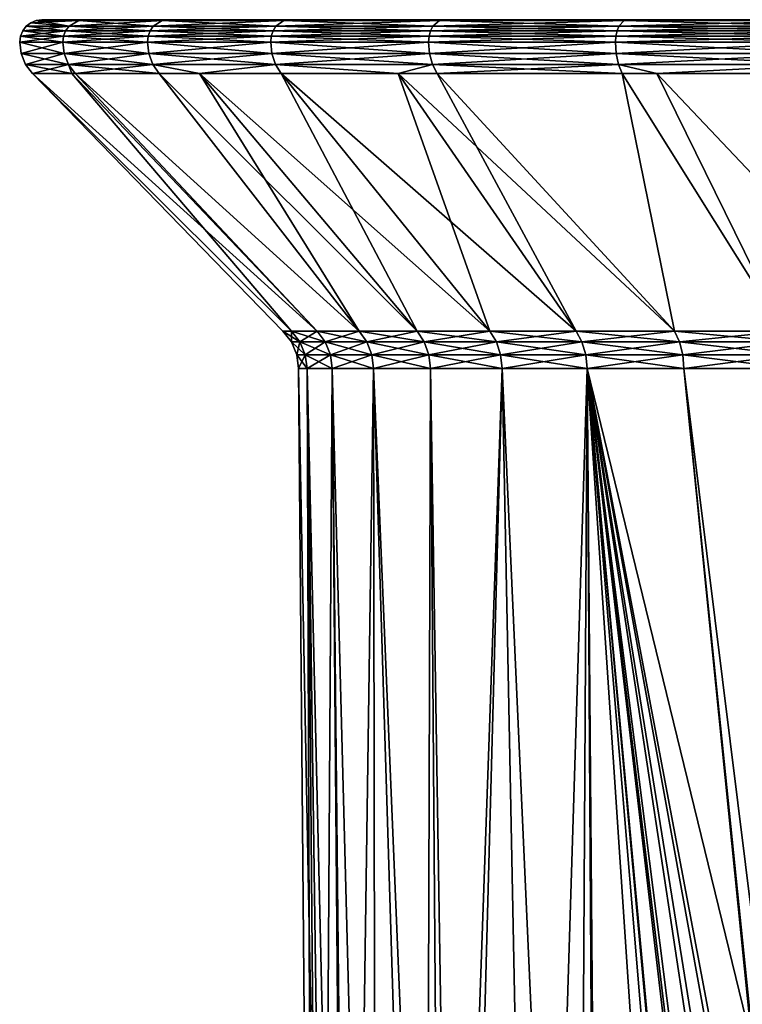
# Model space of a CAD drawing. Extents: x -0.024 to 0.115, y -0.127 to 0.121.
# Tile 253 of 256: x 0.058 to 0.074, y 0.099 to 0.121. Entities that reach past the tile are written whole.
import ezdxf

# ---------------------------------------------------------------- set-up
doc = ezdxf.new("R2010")
doc.units = 0
doc.layers.add('mesh', color=7, linetype='CONTINUOUS')

msp = doc.modelspace()

# ---------------------------------------------------------------- meshes
at = {"layer": 'mesh'}
mesh = msp.add_polyface(dxfattribs=at)
corners = [(0.058334, 0.1208, 0.030843), (0.05835, 0.120929, 0.030842), (0.059295, 0.1208, 0.035985), (0.05835, 0.120929, 0.025614), (0.058334, 0.1208, 0.025613), (0.059311, 0.120929, 0.020476), (0.059295, 0.1208, 0.020471), (0.0584, 0.12105, 0.030837), (0.059311, 0.120929, 0.03598), (0.0584, 0.12105, 0.025619), (0.059359, 0.12105, 0.02049), (0.058479, 0.121153, 0.03083), (0.059359, 0.12105, 0.035966), (0.058479, 0.121153, 0.025626), (0.058582, 0.121233, 0.025636), (0.058582, 0.121233, 0.03082), (0.058703, 0.121283, 0.025647), (0.058703, 0.121283, 0.030809), (0.059651, 0.121283, 0.020573), (0.058831, 0.1213, 0.025659), (0.058831, 0.1213, 0.030797), (0.059776, 0.1213, 0.020608), (0.058466, 0.120302, 0.030831), (0.058367, 0.120542, 0.025616), (0.058367, 0.120542, 0.03084), (0.058466, 0.120302, 0.025625), (0.059327, 0.120542, 0.02048), (0.059327, 0.120542, 0.035975), (0.059435, 0.121153, 0.020511), (0.059435, 0.121153, 0.035945)]
mesh.append_faces([[corners[k] for k in face] for face in [(0, 1, 2, 2), (0, 3, 1, 1), (4, 3, 0, 0), (4, 5, 3, 3), (6, 5, 4, 4), (1, 7, 8, 8), (1, 9, 7, 7), (3, 9, 1, 1), (3, 10, 9, 9), (5, 10, 3, 3), (7, 11, 12, 12), (7, 13, 11, 11), (9, 13, 7, 7), (11, 14, 15, 15), (13, 14, 11, 11), (15, 16, 17, 17), (14, 16, 15, 15), (14, 18, 16, 16), (17, 19, 20, 20), (16, 19, 17, 17), (16, 21, 19, 19), (22, 23, 24, 24), (25, 26, 23, 23), (27, 0, 2, 2), (24, 0, 27, 27), (24, 4, 0, 0), (23, 4, 24, 24), (23, 6, 4, 4), (26, 6, 23, 23), (9, 28, 13, 13), (10, 28, 9, 9), (11, 15, 29, 29), (13, 28, 14, 14), (15, 17, 29, 29), (28, 18, 14, 14)]])
mesh = msp.add_polyface(dxfattribs=at)
corners = [(0.061184, 0.1208, 0.040862), (0.059311, 0.120929, 0.03598), (0.061199, 0.120929, 0.040854), (0.059295, 0.1208, 0.035985), (0.05835, 0.120929, 0.030842), (0.059295, 0.1208, 0.020471), (0.061199, 0.120929, 0.015601), (0.059311, 0.120929, 0.020476), (0.061184, 0.1208, 0.015594), (0.063951, 0.120929, 0.011157), (0.059359, 0.12105, 0.035966), (0.061244, 0.12105, 0.040832), (0.0584, 0.12105, 0.030837), (0.061244, 0.12105, 0.015624), (0.059359, 0.12105, 0.02049), (0.061516, 0.121283, 0.040697), (0.059776, 0.1213, 0.035848), (0.061632, 0.1213, 0.040639), (0.059651, 0.121283, 0.035883), (0.058831, 0.1213, 0.030797), (0.058703, 0.121283, 0.030809), (0.059651, 0.121283, 0.020573), (0.059776, 0.1213, 0.020608), (0.058703, 0.121283, 0.025647), (0.061632, 0.1213, 0.015817), (0.061516, 0.121283, 0.015759), (0.061303, 0.120302, 0.040803), (0.059327, 0.120542, 0.035975), (0.061214, 0.120542, 0.040847), (0.059422, 0.120302, 0.035948), (0.058367, 0.120542, 0.03084), (0.059422, 0.120302, 0.020508), (0.061214, 0.120542, 0.015609), (0.059327, 0.120542, 0.02048), (0.063938, 0.1208, 0.011147), (0.059435, 0.121153, 0.035945), (0.061315, 0.121153, 0.040797), (0.058479, 0.121153, 0.03083), (0.061315, 0.121153, 0.015659), (0.059435, 0.121153, 0.020511)]
mesh.append_faces([[corners[k] for k in face] for face in [(0, 1, 2, 2), (3, 1, 0, 0), (3, 4, 1, 1), (5, 6, 7, 7), (8, 6, 5, 5), (8, 9, 6, 6), (2, 10, 11, 11), (1, 10, 2, 2), (1, 12, 10, 10), (7, 13, 14, 14), (6, 13, 7, 7), (15, 16, 17, 17), (18, 16, 15, 15), (18, 19, 16, 16), (20, 19, 18, 18), (21, 22, 23, 23), (21, 24, 22, 22), (25, 24, 21, 21), (26, 27, 28, 28), (29, 30, 27, 27), (31, 32, 33, 33), (28, 3, 0, 0), (27, 3, 28, 28), (33, 8, 5, 5), (32, 8, 33, 33), (32, 34, 8, 8), (11, 35, 36, 36), (10, 35, 11, 11), (10, 37, 35, 35), (14, 38, 39, 39), (13, 38, 14, 14), (36, 18, 15, 15), (35, 18, 36, 36), (35, 20, 18, 18), (39, 25, 21, 21), (38, 25, 39, 39)]])
mesh = msp.add_polyface(dxfattribs=at)
corners = [(0.067461, 0.1208, 0.049174), (0.067473, 0.120929, 0.049162), (0.071635, 0.1208, 0.052327), (0.063951, 0.120929, 0.045299), (0.067461, 0.1208, 0.007281), (0.071644, 0.120929, 0.004144), (0.067473, 0.120929, 0.007294), (0.071635, 0.1208, 0.004129), (0.067507, 0.12105, 0.049125), (0.071644, 0.120929, 0.052312), (0.063991, 0.12105, 0.045269), (0.071671, 0.12105, 0.004186), (0.067507, 0.12105, 0.007331), (0.067551, 0.120302, 0.049076), (0.063965, 0.120542, 0.045289), (0.067484, 0.120542, 0.049149), (0.067551, 0.120302, 0.00738), (0.067484, 0.120542, 0.007306), (0.064044, 0.120302, 0.011227), (0.071653, 0.120542, 0.004158), (0.071705, 0.120302, 0.004242), (0.071653, 0.120542, 0.052298), (0.063938, 0.1208, 0.045309), (0.086557, 0.1213, 0.028228), (0.064337, 0.1213, 0.045008), (0.061632, 0.1213, 0.040639), (0.058831, 0.1213, 0.030797), (0.058831, 0.1213, 0.025659), (0.059776, 0.1213, 0.035848), (0.061632, 0.1213, 0.015817), (0.064337, 0.1213, 0.011448), (0.059776, 0.1213, 0.020608), (0.06756, 0.121153, 0.049066), (0.071671, 0.12105, 0.05227), (0.064054, 0.121153, 0.045221), (0.06756, 0.121153, 0.00739), (0.063991, 0.12105, 0.011187), (0.071713, 0.121153, 0.004254), (0.067711, 0.121283, 0.048901), (0.071713, 0.121153, 0.052202), (0.064233, 0.121283, 0.045086), (0.067711, 0.121283, 0.007555), (0.064054, 0.121153, 0.011235), (0.071831, 0.121283, 0.004444), (0.071899, 0.1213, 0.004554)]
mesh.append_faces([[corners[k] for k in face] for face in [(0, 1, 2, 2), (0, 3, 1, 1), (4, 5, 6, 6), (7, 5, 4, 4), (1, 8, 9, 9), (1, 10, 8, 8), (3, 10, 1, 1), (6, 11, 12, 12), (5, 11, 6, 6), (13, 14, 15, 15), (16, 17, 18, 18), (16, 19, 17, 17), (20, 19, 16, 16), (15, 0, 21, 21), (15, 22, 0, 0), (17, 7, 4, 4), (19, 7, 17, 17), (23, 24, 25, 25), (23, 26, 27, 27), (23, 28, 26, 26), (23, 29, 30, 30), (23, 31, 29, 29), (8, 32, 33, 33), (8, 34, 32, 32), (10, 34, 8, 8), (12, 35, 36, 36), (12, 37, 35, 35), (11, 37, 12, 12), (32, 38, 39, 39), (32, 40, 38, 38), (34, 40, 32, 32), (35, 41, 42, 42), (35, 43, 41, 41), (37, 43, 35, 35), (40, 24, 38, 38), (43, 44, 41, 41)]])
mesh = msp.add_polyface(dxfattribs=at)
corners = [(0.071635, 0.1208, 0.052327), (0.071644, 0.120929, 0.052312), (0.076318, 0.1208, 0.054658), (0.067473, 0.120929, 0.049162), (0.071635, 0.1208, 0.004129), (0.076324, 0.120929, 0.001814), (0.071644, 0.120929, 0.004144), (0.076318, 0.1208, 0.001798), (0.071671, 0.12105, 0.05227), (0.076324, 0.120929, 0.054642), (0.067507, 0.12105, 0.049125), (0.076342, 0.12105, 0.00186), (0.071671, 0.12105, 0.004186), (0.071831, 0.121283, 0.004444), (0.076498, 0.1213, 0.002264), (0.071899, 0.1213, 0.004554), (0.076366, 0.120302, 0.001922), (0.071705, 0.120302, 0.004242), (0.072559, 0.120095, 0.003992), (0.071788, 0.120095, 0.004376), (0.067657, 0.120095, 0.007496), (0.071705, 0.120302, 0.052214), (0.072559, 0.120095, 0.052464), (0.071788, 0.120095, 0.05208), (0.076366, 0.120302, 0.054534), (0.067484, 0.120542, 0.049149), (0.071653, 0.120542, 0.052298), (0.07633, 0.120542, 0.001829), (0.071653, 0.120542, 0.004158), (0.07633, 0.120542, 0.054626), (0.067461, 0.1208, 0.049174), (0.075385, 0.114346, 0.047579), (0.072954, 0.114346, 0.045955), (0.067657, 0.120095, 0.04896), (0.072954, 0.114346, 0.010501), (0.066786, 0.120095, 0.008452), (0.070757, 0.114346, 0.012428), (0.075385, 0.114346, 0.008877), (0.061632, 0.1213, 0.040639), (0.059776, 0.1213, 0.035848), (0.086557, 0.1213, 0.028228), (0.058831, 0.1213, 0.025659), (0.059776, 0.1213, 0.020608), (0.071713, 0.121153, 0.052202), (0.076342, 0.12105, 0.054595), (0.06756, 0.121153, 0.049066), (0.07637, 0.121153, 0.001934), (0.071713, 0.121153, 0.004254), (0.067711, 0.121283, 0.048901), (0.071831, 0.121283, 0.052011), (0.076451, 0.121283, 0.002143), (0.071899, 0.1213, 0.051901), (0.064337, 0.1213, 0.045008)]
mesh.append_faces([[corners[k] for k in face] for face in [(0, 1, 2, 2), (0, 3, 1, 1), (4, 5, 6, 6), (7, 5, 4, 4), (1, 8, 9, 9), (1, 10, 8, 8), (6, 11, 12, 12), (5, 11, 6, 6), (13, 14, 15, 15), (16, 17, 18, 18), (17, 19, 18, 18), (17, 20, 19, 19), (21, 22, 23, 23), (24, 22, 21, 21), (21, 25, 26, 26), (17, 27, 28, 28), (26, 0, 29, 29), (26, 30, 0, 0), (28, 7, 4, 4), (27, 7, 28, 28), (31, 23, 22, 22), (32, 33, 23, 23), (34, 35, 36, 36), (34, 19, 20, 20), (37, 19, 34, 34), (37, 18, 19, 19), (38, 39, 40, 40), (41, 42, 40, 40), (8, 43, 44, 44), (8, 45, 43, 43), (12, 46, 47, 47), (11, 46, 12, 12), (43, 48, 49, 49), (47, 50, 13, 13), (49, 48, 51, 51), (40, 48, 52, 52)]])
mesh = msp.add_polyface(dxfattribs=at)
corners = [(0.063938, 0.1208, 0.045309), (0.063951, 0.120929, 0.045299), (0.067461, 0.1208, 0.049174), (0.061199, 0.120929, 0.040854), (0.061184, 0.1208, 0.040862), (0.063938, 0.1208, 0.011147), (0.063951, 0.120929, 0.011157), (0.061184, 0.1208, 0.015594), (0.067473, 0.120929, 0.007294), (0.067461, 0.1208, 0.007281), (0.061244, 0.12105, 0.040832), (0.063991, 0.12105, 0.045269), (0.061199, 0.120929, 0.015601), (0.063991, 0.12105, 0.011187), (0.061244, 0.12105, 0.015624), (0.067507, 0.12105, 0.007331), (0.064233, 0.121283, 0.045086), (0.061632, 0.1213, 0.040639), (0.064337, 0.1213, 0.045008), (0.061516, 0.121283, 0.040697), (0.061516, 0.121283, 0.015759), (0.064337, 0.1213, 0.011448), (0.061632, 0.1213, 0.015817), (0.064233, 0.121283, 0.01137), (0.064044, 0.120302, 0.045229), (0.061214, 0.120542, 0.040847), (0.063965, 0.120542, 0.045289), (0.061303, 0.120302, 0.015653), (0.063965, 0.120542, 0.011167), (0.061214, 0.120542, 0.015609), (0.064044, 0.120302, 0.011227), (0.067484, 0.120542, 0.007306), (0.067484, 0.120542, 0.049149), (0.061315, 0.121153, 0.040797), (0.064054, 0.121153, 0.045221), (0.064054, 0.121153, 0.011235), (0.061315, 0.121153, 0.015659), (0.06756, 0.121153, 0.00739), (0.067711, 0.121283, 0.007555)]
mesh.append_faces([[corners[k] for k in face] for face in [(0, 1, 2, 2), (0, 3, 1, 1), (4, 3, 0, 0), (5, 6, 7, 7), (5, 8, 6, 6), (9, 8, 5, 5), (1, 10, 11, 11), (3, 10, 1, 1), (12, 13, 14, 14), (6, 13, 12, 12), (6, 15, 13, 13), (8, 15, 6, 6), (16, 17, 18, 18), (19, 17, 16, 16), (20, 21, 22, 22), (23, 21, 20, 20), (24, 25, 26, 26), (27, 28, 29, 29), (30, 31, 28, 28), (26, 0, 32, 32), (26, 4, 0, 0), (25, 4, 26, 26), (28, 5, 29, 29), (28, 9, 5, 5), (31, 9, 28, 28), (11, 33, 34, 34), (10, 33, 11, 11), (14, 35, 36, 36), (13, 35, 14, 14), (13, 37, 35, 35), (34, 19, 16, 16), (33, 19, 34, 34), (36, 23, 20, 20), (35, 23, 36, 36), (35, 38, 23, 23), (23, 38, 21, 21)]])
mesh = msp.add_polyface(dxfattribs=at)
corners = [(0.076318, 0.1208, 0.054658), (0.071644, 0.120929, 0.052312), (0.076324, 0.120929, 0.054642), (0.076318, 0.1208, 0.001798), (0.081352, 0.120929, 0.000383), (0.076324, 0.120929, 0.001814), (0.081348, 0.1208, 0.000366), (0.071671, 0.12105, 0.05227), (0.076342, 0.12105, 0.054595), (0.081361, 0.12105, 0.000432), (0.076342, 0.12105, 0.00186), (0.076451, 0.121283, 0.054312), (0.071899, 0.1213, 0.051901), (0.076498, 0.1213, 0.054192), (0.071831, 0.121283, 0.052011), (0.076451, 0.121283, 0.002143), (0.076498, 0.1213, 0.002264), (0.071831, 0.121283, 0.004444), (0.08144, 0.1213, 0.000858), (0.076366, 0.120302, 0.001922), (0.076423, 0.120095, 0.002069), (0.079328, 0.120095, 0.001242), (0.072559, 0.120095, 0.003992), (0.076366, 0.120302, 0.054534), (0.076423, 0.120095, 0.054387), (0.072559, 0.120095, 0.052464), (0.079328, 0.120095, 0.055214), (0.071653, 0.120542, 0.052298), (0.07633, 0.120542, 0.054626), (0.071705, 0.120302, 0.052214), (0.07633, 0.120542, 0.001829), (0.071705, 0.120302, 0.004242), (0.081355, 0.120542, 0.0004), (0.071635, 0.1208, 0.052327), (0.078006, 0.114346, 0.048871), (0.075385, 0.114346, 0.047579), (0.078006, 0.114346, 0.007585), (0.075385, 0.114346, 0.008877), (0.080774, 0.114346, 0.006645), (0.086557, 0.1213, 0.028228), (0.071899, 0.1213, 0.004554), (0.071713, 0.121153, 0.052202), (0.07637, 0.121153, 0.054521), (0.081375, 0.121153, 0.00051), (0.07637, 0.121153, 0.001934), (0.071713, 0.121153, 0.004254), (0.081417, 0.121283, 0.000731), (0.067711, 0.121283, 0.048901), (0.067711, 0.121283, 0.007555), (0.064337, 0.1213, 0.011448)]
mesh.append_faces([[corners[k] for k in face] for face in [(0, 1, 2, 2), (3, 4, 5, 5), (6, 4, 3, 3), (2, 7, 8, 8), (5, 9, 10, 10), (11, 12, 13, 13), (14, 12, 11, 11), (15, 16, 17, 17), (15, 18, 16, 16), (19, 20, 21, 21), (22, 20, 19, 19), (23, 24, 25, 25), (26, 24, 23, 23), (23, 27, 28, 28), (29, 27, 23, 23), (19, 30, 31, 31), (19, 32, 30, 30), (28, 33, 0, 0), (30, 6, 3, 3), (34, 24, 26, 26), (35, 25, 24, 24), (36, 22, 37, 37), (36, 20, 22, 22), (38, 20, 36, 36), (38, 21, 20, 20), (39, 13, 12, 12), (39, 40, 16, 16), (8, 41, 42, 42), (10, 43, 44, 44), (42, 14, 11, 11), (41, 14, 42, 42), (44, 15, 45, 45), (44, 46, 15, 15), (12, 47, 39, 39), (39, 48, 40, 40), (49, 48, 39, 39)]])
mesh = msp.add_polyface(dxfattribs=at)
corners = [(0.064044, 0.120302, 0.011227), (0.061303, 0.120302, 0.015653), (0.062352, 0.120095, 0.014257), (0.061444, 0.120095, 0.015723), (0.059574, 0.120095, 0.020551), (0.059422, 0.120302, 0.020508), (0.059495, 0.120095, 0.020974), (0.058466, 0.120302, 0.025625), (0.058623, 0.120095, 0.025639), (0.058623, 0.120095, 0.028228), (0.058466, 0.120302, 0.030831), (0.058623, 0.120095, 0.030816), (0.059422, 0.120302, 0.035948), (0.059495, 0.120095, 0.035482), (0.059574, 0.120095, 0.035905), (0.061444, 0.120095, 0.040732), (0.061303, 0.120302, 0.040803), (0.062352, 0.120095, 0.042199), (0.064044, 0.120302, 0.045229), (0.061214, 0.120542, 0.040847), (0.059327, 0.120542, 0.035975), (0.058367, 0.120542, 0.03084), (0.058367, 0.120542, 0.025616), (0.059327, 0.120542, 0.02048), (0.061214, 0.120542, 0.015609), (0.063965, 0.120542, 0.011167), (0.065913, 0.114346, 0.036779), (0.064974, 0.114346, 0.034011), (0.064404, 0.114346, 0.031144), (0.064212, 0.114346, 0.028228), (0.064404, 0.114346, 0.025311), (0.064974, 0.114346, 0.022445), (0.065913, 0.114346, 0.019677)]
mesh.append_faces([[corners[k] for k in face] for face in [(0, 1, 2, 2), (1, 3, 2, 2), (1, 4, 3, 3), (5, 4, 1, 1), (5, 6, 4, 4), (7, 6, 5, 5), (7, 8, 6, 6), (7, 9, 8, 8), (10, 9, 7, 7), (10, 11, 9, 9), (12, 11, 10, 10), (12, 13, 11, 11), (12, 14, 13, 13), (12, 15, 14, 14), (16, 15, 12, 12), (16, 17, 15, 15), (18, 17, 16, 16), (16, 19, 18, 18), (12, 20, 16, 16), (10, 21, 12, 12), (7, 22, 10, 10), (5, 23, 7, 7), (1, 24, 5, 5), (0, 25, 1, 1), (26, 15, 17, 17), (26, 14, 15, 15), (27, 13, 14, 14), (28, 11, 13, 13), (29, 11, 28, 28), (29, 9, 11, 11), (30, 9, 29, 29), (30, 8, 9, 9), (31, 8, 30, 30), (31, 6, 8, 8), (31, 4, 6, 6), (32, 3, 4, 4)]])
mesh = msp.add_polyface(dxfattribs=at)
corners = [(0.067551, 0.120302, 0.00738), (0.067657, 0.120095, 0.007496), (0.071705, 0.120302, 0.004242), (0.066786, 0.120095, 0.008452), (0.064044, 0.120302, 0.011227), (0.064169, 0.120095, 0.011322), (0.062352, 0.120095, 0.014257), (0.064044, 0.120302, 0.045229), (0.067551, 0.120302, 0.049076), (0.066786, 0.120095, 0.048004), (0.064169, 0.120095, 0.045134), (0.062352, 0.120095, 0.042199), (0.067657, 0.120095, 0.04896), (0.071788, 0.120095, 0.05208), (0.071705, 0.120302, 0.052214), (0.067484, 0.120542, 0.049149), (0.063965, 0.120542, 0.045289), (0.0644, 0.114101, 0.028228), (0.064212, 0.114346, 0.028228), (0.064404, 0.114346, 0.031144), (0.064589, 0.114101, 0.025336), (0.064404, 0.114346, 0.025311), (0.065155, 0.114101, 0.022493), (0.064974, 0.114346, 0.022445), (0.066086, 0.114101, 0.019749), (0.065913, 0.114346, 0.019677), (0.067368, 0.114101, 0.01715), (0.067206, 0.114346, 0.017056), (0.068978, 0.114101, 0.01474), (0.06883, 0.114346, 0.014626), (0.070889, 0.114101, 0.012561), (0.070757, 0.114346, 0.012428), (0.070757, 0.114346, 0.044028), (0.06883, 0.114346, 0.04183), (0.067206, 0.114346, 0.0394), (0.065913, 0.114346, 0.036779), (0.064974, 0.114346, 0.034011), (0.059574, 0.120095, 0.035905), (0.059495, 0.120095, 0.035482), (0.059574, 0.120095, 0.020551), (0.061444, 0.120095, 0.015723), (0.072954, 0.114346, 0.010501)]
mesh.append_faces([[corners[k] for k in face] for face in [(0, 1, 2, 2), (0, 3, 1, 1), (4, 3, 0, 0), (4, 5, 3, 3), (6, 5, 4, 4), (7, 8, 9, 9), (7, 10, 11, 11), (9, 10, 7, 7), (8, 12, 9, 9), (8, 13, 12, 12), (14, 13, 8, 8), (8, 15, 14, 14), (7, 16, 8, 8), (17, 18, 19, 19), (20, 21, 18, 18), (22, 23, 21, 21), (24, 25, 23, 23), (26, 27, 25, 25), (28, 29, 27, 27), (30, 31, 29, 29), (32, 9, 12, 12), (33, 9, 32, 32), (33, 10, 9, 9), (34, 10, 33, 33), (34, 11, 10, 10), (35, 11, 34, 34), (36, 37, 35, 35), (19, 38, 36, 36), (25, 39, 23, 23), (27, 40, 25, 25), (27, 6, 40, 40), (29, 6, 27, 27), (29, 5, 6, 6), (31, 5, 29, 29), (31, 3, 5, 5), (41, 1, 3, 3)]])
mesh = msp.add_polyface(dxfattribs=at)
corners = [(0.075478, 0.114101, 0.047416), (0.078006, 0.114346, 0.048871), (0.078078, 0.114101, 0.048698), (0.075385, 0.114346, 0.047579), (0.073068, 0.114101, 0.045806), (0.072954, 0.114346, 0.045955), (0.070889, 0.114101, 0.043895), (0.070757, 0.114346, 0.044028), (0.068978, 0.114101, 0.041716), (0.073068, 0.114101, 0.01065), (0.070757, 0.114346, 0.012428), (0.070889, 0.114101, 0.012561), (0.072954, 0.114346, 0.010501), (0.075478, 0.114101, 0.00904), (0.075385, 0.114346, 0.008877), (0.078078, 0.114101, 0.007758), (0.078006, 0.114346, 0.007585), (0.075538, 0.113817, 0.047313), (0.073141, 0.113817, 0.045712), (0.070973, 0.113817, 0.043811), (0.069073, 0.113817, 0.041644), (0.073141, 0.113817, 0.010744), (0.070973, 0.113817, 0.012645), (0.075538, 0.113817, 0.009142), (0.078123, 0.113817, 0.007867), (0.075559, 0.113511, 0.047277), (0.078123, 0.113817, 0.048588), (0.073166, 0.113511, 0.045678), (0.071003, 0.113511, 0.043781), (0.069106, 0.113511, 0.041618), (0.071003, 0.113511, 0.012675), (0.069073, 0.113817, 0.014812), (0.073166, 0.113511, 0.010778), (0.075559, 0.113511, 0.009179), (0.078139, 0.113511, 0.007907), (0.076423, 0.120095, 0.054387), (0.071788, 0.120095, 0.05208), (0.067657, 0.120095, 0.04896)]
mesh.append_faces([[corners[k] for k in face] for face in [(0, 1, 2, 2), (0, 3, 1, 1), (4, 3, 0, 0), (4, 5, 3, 3), (6, 5, 4, 4), (6, 7, 5, 5), (8, 7, 6, 6), (9, 10, 11, 11), (9, 12, 10, 10), (13, 12, 9, 9), (13, 14, 12, 12), (15, 14, 13, 13), (15, 16, 14, 14), (17, 0, 2, 2), (18, 0, 17, 17), (18, 4, 0, 0), (19, 4, 18, 18), (19, 6, 4, 4), (20, 6, 19, 19), (21, 11, 22, 22), (21, 9, 11, 11), (23, 9, 21, 21), (23, 13, 9, 9), (24, 13, 23, 23), (24, 15, 13, 13), (25, 17, 26, 26), (27, 18, 17, 17), (28, 19, 18, 18), (29, 20, 19, 19), (30, 22, 31, 31), (32, 21, 22, 22), (33, 23, 21, 21), (34, 24, 23, 23), (3, 35, 1, 1), (5, 36, 3, 3), (7, 37, 5, 5)]])
mesh = msp.add_polyface(dxfattribs=at)
corners = [(0.068978, 0.114101, 0.041716), (0.06883, 0.114346, 0.04183), (0.070757, 0.114346, 0.044028), (0.067368, 0.114101, 0.039306), (0.067206, 0.114346, 0.0394), (0.066086, 0.114101, 0.036707), (0.065913, 0.114346, 0.036779), (0.065155, 0.114101, 0.033963), (0.064974, 0.114346, 0.034011), (0.064589, 0.114101, 0.03112), (0.064404, 0.114346, 0.031144), (0.0644, 0.114101, 0.028228), (0.064589, 0.114101, 0.025336), (0.064212, 0.114346, 0.028228), (0.065155, 0.114101, 0.022493), (0.064404, 0.114346, 0.025311), (0.066086, 0.114101, 0.019749), (0.064974, 0.114346, 0.022445), (0.067368, 0.114101, 0.01715), (0.065913, 0.114346, 0.019677), (0.068978, 0.114101, 0.01474), (0.067206, 0.114346, 0.017056), (0.070889, 0.114101, 0.012561), (0.06883, 0.114346, 0.014626), (0.069073, 0.113817, 0.041644), (0.070889, 0.114101, 0.043895), (0.067471, 0.113817, 0.039247), (0.066196, 0.113817, 0.036662), (0.06527, 0.113817, 0.033932), (0.064707, 0.113817, 0.031104), (0.064519, 0.113817, 0.028228), (0.064707, 0.113817, 0.025351), (0.06527, 0.113817, 0.022524), (0.066196, 0.113817, 0.019794), (0.067471, 0.113817, 0.017209), (0.069073, 0.113817, 0.014812), (0.070973, 0.113817, 0.012645)]
mesh.append_faces([[corners[k] for k in face] for face in [(0, 1, 2, 2), (3, 1, 0, 0), (3, 4, 1, 1), (5, 4, 3, 3), (5, 6, 4, 4), (7, 6, 5, 5), (7, 8, 6, 6), (9, 8, 7, 7), (9, 10, 8, 8), (11, 10, 9, 9), (12, 13, 11, 11), (14, 15, 12, 12), (16, 17, 14, 14), (18, 19, 16, 16), (20, 21, 18, 18), (22, 23, 20, 20), (24, 0, 25, 25), (26, 3, 0, 0), (27, 5, 3, 3), (28, 7, 5, 5), (29, 7, 28, 28), (29, 9, 7, 7), (30, 9, 29, 29), (30, 11, 9, 9), (31, 11, 30, 30), (31, 12, 11, 11), (32, 12, 31, 31), (32, 14, 12, 12), (33, 14, 32, 32), (33, 16, 14, 14), (34, 16, 33, 33), (34, 18, 16, 16), (35, 18, 34, 34), (35, 20, 18, 18), (36, 20, 35, 35), (36, 22, 20, 20)]])
mesh = msp.add_polyface(dxfattribs=at)
corners = [(0.066235, 0.113511, 0.036645), (0.065698, 0.07614, 0.034012), (0.06531, 0.113511, 0.033921), (0.067508, 0.113511, 0.039226), (0.06739, 0.07614, 0.038097), (0.069106, 0.113511, 0.041618), (0.06779, 0.07614, 0.039063), (0.071003, 0.113511, 0.043781), (0.069842, 0.07614, 0.041737), (0.067508, 0.113511, 0.01723), (0.068099, 0.07614, 0.01699), (0.069106, 0.113511, 0.014838), (0.066235, 0.113511, 0.019811), (0.06779, 0.07614, 0.017393), (0.06531, 0.113511, 0.022535), (0.066294, 0.07614, 0.021006), (0.064749, 0.113511, 0.025357), (0.065625, 0.07614, 0.022619), (0.064561, 0.113511, 0.028228), (0.065277, 0.07614, 0.025265), (0.064749, 0.113511, 0.031099), (0.064887, 0.07614, 0.028228), (0.065073, 0.07614, 0.029643), (0.067471, 0.113817, 0.039247), (0.068978, 0.114101, 0.041716), (0.069073, 0.113817, 0.041644), (0.066196, 0.113817, 0.036662), (0.067368, 0.114101, 0.039306), (0.06527, 0.113817, 0.033932), (0.066086, 0.114101, 0.036707), (0.064707, 0.113817, 0.031104), (0.064519, 0.113817, 0.028228), (0.064707, 0.113817, 0.025351), (0.06527, 0.113817, 0.022524), (0.066196, 0.113817, 0.019794), (0.067471, 0.113817, 0.017209), (0.069073, 0.113817, 0.014812), (0.071003, 0.113511, 0.012675)]
mesh.append_faces([[corners[k] for k in face] for face in [(0, 1, 2, 2), (3, 4, 0, 0), (5, 6, 3, 3), (7, 8, 5, 5), (9, 10, 11, 11), (12, 13, 9, 9), (14, 15, 12, 12), (16, 17, 14, 14), (18, 19, 16, 16), (20, 21, 18, 18), (2, 22, 20, 20), (23, 24, 25, 25), (26, 27, 23, 23), (28, 29, 26, 26), (3, 25, 5, 5), (3, 23, 25, 25), (0, 23, 3, 3), (0, 26, 23, 23), (2, 26, 0, 0), (2, 28, 26, 26), (20, 28, 2, 2), (20, 30, 28, 28), (18, 30, 20, 20), (18, 31, 30, 30), (16, 31, 18, 18), (16, 32, 31, 31), (14, 32, 16, 16), (14, 33, 32, 32), (12, 33, 14, 14), (12, 34, 33, 33), (9, 34, 12, 12), (9, 35, 34, 34), (11, 35, 9, 9), (11, 36, 35, 35), (37, 36, 11, 11)]])
mesh = msp.add_polyface(dxfattribs=at)
corners = [(0.081668, 0.098888, 0.049524), (0.079422, 0.097984, 0.048817), (0.079339, 0.098152, 0.048845), (0.081724, 0.098706, 0.049477), (0.080906, 0.098844, 0.04932), (0.079332, 0.098352, 0.048863), (0.081785, 0.098539, 0.049396), (0.079511, 0.097828, 0.048756), (0.073166, 0.113511, 0.010778), (0.075672, 0.089057, 0.009375), (0.075559, 0.113511, 0.009179), (0.076337, 0.090029, 0.008982), (0.078139, 0.113511, 0.007907), (0.080916, 0.093297, 0.007177), (0.080864, 0.113511, 0.006982), (0.079679, 0.092769, 0.007526), (0.078019, 0.091668, 0.008164), (0.079159, 0.092424, 0.007726), (0.075559, 0.113511, 0.047277), (0.075769, 0.096103, 0.047222), (0.075638, 0.095947, 0.04714), (0.077135, 0.097157, 0.047932), (0.077446, 0.097397, 0.048094), (0.078139, 0.113511, 0.048549), (0.080864, 0.113511, 0.049474), (0.073503, 0.092755, 0.045706), (0.073042, 0.091241, 0.045332), (0.071003, 0.113511, 0.043781), (0.069106, 0.113511, 0.014838), (0.070792, 0.07614, 0.013481), (0.071003, 0.113511, 0.012675), (0.080853, 0.113817, 0.049515), (0.078123, 0.113817, 0.048588), (0.073166, 0.113511, 0.045678), (0.075538, 0.113817, 0.047313), (0.073141, 0.113817, 0.045712), (0.069106, 0.113511, 0.041618), (0.070973, 0.113817, 0.043811), (0.070973, 0.113817, 0.012645), (0.073141, 0.113817, 0.010744), (0.075538, 0.113817, 0.009142), (0.078123, 0.113817, 0.007867), (0.075655, 0.088828, 0.009386), (0.073736, 0.084055, 0.010672), (0.074209, 0.086146, 0.010315), (0.07444, 0.09452, 0.046386), (0.074034, 0.093526, 0.046081), (0.075406, 0.095485, 0.046987)]
mesh.append_faces([[corners[k] for k in face] for face in [(0, 1, 2, 2), (0, 3, 1, 1), (2, 4, 0, 0), (2, 5, 4, 4), (3, 6, 7, 7), (8, 9, 10, 10), (9, 11, 10, 10), (12, 13, 14, 14), (10, 15, 12, 12), (16, 17, 10, 10), (18, 19, 20, 20), (18, 21, 19, 19), (18, 22, 21, 21), (18, 5, 22, 22), (23, 5, 18, 18), (23, 4, 5, 5), (24, 4, 23, 23), (25, 26, 27, 27), (28, 29, 30, 30), (23, 31, 24, 24), (18, 32, 23, 23), (33, 34, 18, 18), (27, 35, 33, 33), (36, 37, 27, 27), (8, 38, 30, 30), (10, 39, 8, 8), (12, 40, 10, 10), (14, 41, 12, 12), (30, 42, 8, 8), (43, 44, 30, 30), (27, 45, 46, 46), (47, 45, 27, 27), (47, 18, 20, 20), (47, 33, 18, 18), (27, 33, 47, 47)]])
mesh = msp.add_polyface(dxfattribs=at)
corners = [(0.073403, 0.07923, 0.228835), (0.07406, 0.083258, 0.225483), (0.074094, 0.083412, 0.225647), (0.072745, 0.077727, 0.226381), (0.073896, 0.0825, 0.224674), (0.07379, 0.080278, 0.221754), (0.073841, 0.080308, 0.221508), (0.074067, 0.083332, 0.224969), (0.073741, 0.080446, 0.222484), (0.073976, 0.080437, 0.220521), (0.073948, 0.081295, 0.221117), (0.073963, 0.081498, 0.221325), (0.066235, 0.113511, 0.036645), (0.06739, 0.07614, 0.038097), (0.065698, 0.07614, 0.034012), (0.067508, 0.113511, 0.039226), (0.06779, 0.07614, 0.039063), (0.069106, 0.113511, 0.041618), (0.069842, 0.07614, 0.041737), (0.071003, 0.113511, 0.012675), (0.070792, 0.07614, 0.013481), (0.071234, 0.07614, 0.012905), (0.069106, 0.113511, 0.014838), (0.068099, 0.07614, 0.01699), (0.067508, 0.113511, 0.01723), (0.06779, 0.07614, 0.017393), (0.066235, 0.113511, 0.019811), (0.066294, 0.07614, 0.021006), (0.06531, 0.113511, 0.022535), (0.065625, 0.07614, 0.022619), (0.064749, 0.113511, 0.025357), (0.065277, 0.07614, 0.025265), (0.064561, 0.113511, 0.028228), (0.064887, 0.07614, 0.028228), (0.064749, 0.113511, 0.031099), (0.065073, 0.07614, 0.029643), (0.06531, 0.113511, 0.033921), (0.065625, 0.07614, 0.033836), (0.07384, 0.082239, 0.224396), (0.073709, 0.081393, 0.01076), (0.073564, 0.081779, 0.010824), (0.073566, 0.081391, 0.010827), (0.073888, 0.084023, 0.010577), (0.073736, 0.084055, 0.010672), (0.074034, 0.083993, 0.010518), (0.073964, 0.081397, 0.010652), (0.072465, 0.077011, 0.044673), (0.072855, 0.088666, 0.045124), (0.072965, 0.088661, 0.045163), (0.072491, 0.082908, 0.044789), (0.072662, 0.088676, 0.044999), (0.073071, 0.088657, 0.045202), (0.072631, 0.077004, 0.044752), (0.0733, 0.08865, 0.045228), (0.072978, 0.076992, 0.044821), (0.07334, 0.089349, 0.045269), (0.072903, 0.090784, 0.045219), (0.074157, 0.0814, 0.044975), (0.071003, 0.113511, 0.043781), (0.071311, 0.07614, 0.043628)]
mesh.append_faces([[corners[k] for k in face] for face in [(0, 1, 2, 2), (3, 4, 1, 1), (5, 6, 7, 7), (7, 8, 5, 5), (9, 10, 11, 11), (12, 13, 14, 14), (15, 16, 13, 13), (17, 18, 16, 16), (19, 20, 21, 21), (22, 23, 20, 20), (24, 25, 23, 23), (26, 27, 25, 25), (28, 29, 27, 27), (30, 31, 29, 29), (32, 33, 31, 31), (34, 35, 33, 33), (36, 37, 35, 35), (7, 4, 38, 38), (7, 38, 8, 8), (39, 40, 41, 41), (39, 42, 40, 40), (42, 43, 40, 40), (39, 44, 42, 42), (39, 45, 44, 44), (46, 47, 48, 48), (49, 50, 47, 47), (46, 49, 47, 47), (51, 52, 48, 48), (53, 54, 51, 51), (55, 53, 51, 51), (56, 47, 50, 50), (57, 54, 53, 53), (21, 40, 43, 43), (58, 59, 18, 18), (50, 49, 59, 59)]])
mesh = msp.add_polyface(dxfattribs=at)
corners = [(0.075672, 0.095249, 0.047001), (0.075115, 0.094249, 0.04655), (0.074332, 0.093354, 0.046144), (0.073472, 0.091107, 0.045503), (0.073674, 0.091233, 0.045553), (0.073644, 0.091064, 0.045527), (0.073697, 0.091364, 0.045572), (0.074436, 0.093237, 0.046116), (0.07334, 0.089349, 0.045269), (0.073152, 0.091203, 0.045403), (0.073307, 0.091153, 0.045468), (0.072965, 0.088661, 0.045163), (0.073042, 0.091241, 0.045332), (0.072903, 0.090784, 0.045219), (0.073503, 0.092755, 0.045706), (0.074178, 0.093437, 0.046127), (0.075534, 0.095363, 0.047009), (0.077789, 0.090168, 0.045358), (0.071003, 0.113511, 0.012675), (0.074407, 0.086614, 0.01018), (0.075069, 0.088175, 0.00973), (0.074209, 0.086146, 0.010315), (0.071003, 0.113511, 0.043781), (0.072662, 0.088676, 0.044999), (0.065698, 0.07614, 0.034012), (0.065625, 0.07614, 0.033836), (0.06531, 0.113511, 0.033921), (0.073071, 0.088657, 0.045202), (0.074034, 0.093526, 0.046081), (0.07444, 0.09452, 0.046386), (0.075406, 0.095485, 0.046987), (0.072855, 0.088666, 0.045124), (0.075655, 0.088828, 0.009386), (0.071311, 0.07614, 0.043628), (0.071234, 0.07614, 0.012905), (0.073736, 0.084055, 0.010672)]
mesh.append_faces([[corners[k] for k in face] for face in [(0, 1, 2, 2), (3, 4, 5, 5), (3, 6, 4, 4), (2, 6, 3, 3), (2, 7, 6, 6), (1, 7, 2, 2), (8, 3, 5, 5), (9, 10, 11, 11), (12, 9, 13, 13), (12, 14, 9, 9), (15, 3, 10, 10), (15, 2, 3, 3), (16, 2, 15, 15), (5, 17, 8, 8), (4, 17, 5, 5), (18, 19, 20, 20), (18, 21, 19, 19), (22, 13, 23, 23), (22, 12, 13, 13), (24, 25, 26, 26), (10, 27, 11, 11), (8, 27, 3, 3), (14, 28, 9, 9), (28, 29, 30, 30), (9, 11, 31, 31), (28, 10, 9, 9), (28, 15, 10, 10), (30, 15, 28, 28), (30, 16, 15, 15), (13, 9, 31, 31), (10, 3, 27, 27), (18, 20, 32, 32), (22, 28, 14, 14), (23, 33, 22, 22), (18, 34, 35, 35)]])
mesh = msp.add_polyface(dxfattribs=at)
corners = [(0.076619, 0.089023, 0.22965), (0.07866, 0.091013, 0.231851), (0.07665, 0.088976, 0.229921), (0.076762, 0.088857, 0.230453), (0.076698, 0.088921, 0.230189), (0.077765, 0.089907, 0.23155), (0.078727, 0.090947, 0.232119), (0.076104, 0.088262, 0.228256), (0.077425, 0.089701, 0.110969), (0.077703, 0.089982, 0.110969), (0.076903, 0.089285, 0.229305), (0.076719, 0.08905, 0.229063), (0.077789, 0.090168, 0.045358), (0.077789, 0.090168, 0.110969), (0.076719, 0.088948, 0.110969), (0.075912, 0.088658, 0.009346), (0.076951, 0.089814, 0.008869), (0.077452, 0.09056, 0.008538), (0.076067, 0.088563, 0.009348), (0.07578, 0.088741, 0.009354), (0.07734, 0.090665, 0.008527), (0.077001, 0.096237, 0.047601), (0.075672, 0.095249, 0.047001), (0.077432, 0.096743, 0.047921), (0.075826, 0.095126, 0.04697), (0.075493, 0.094811, 0.046791), (0.075115, 0.094249, 0.04655), (0.077209, 0.09703, 0.047962), (0.075769, 0.096103, 0.047222), (0.077135, 0.097157, 0.047932), (0.075638, 0.095947, 0.04714), (0.077317, 0.096881, 0.047957), (0.075534, 0.095363, 0.047009), (0.077446, 0.097397, 0.048094), (0.074332, 0.093354, 0.046144), (0.07334, 0.089349, 0.045269), (0.076497, 0.08865, 0.045228), (0.073674, 0.091233, 0.045553), (0.079004, 0.091234, 0.045544), (0.073697, 0.091364, 0.045572), (0.074436, 0.093237, 0.046116), (0.076608, 0.089076, 0.229241), (0.077675, 0.090272, 0.230317), (0.075655, 0.088828, 0.009386), (0.077232, 0.090775, 0.008538), (0.076337, 0.090029, 0.008982), (0.075672, 0.089057, 0.009375), (0.075406, 0.095485, 0.046987), (0.073166, 0.113511, 0.010778), (0.075559, 0.113511, 0.009179), (0.078019, 0.091668, 0.008164)]
mesh.append_faces([[corners[k] for k in face] for face in [(0, 1, 2, 2), (3, 4, 5, 5), (6, 4, 2, 2), (7, 8, 9, 9), (9, 10, 11, 11), (12, 13, 14, 14), (15, 16, 17, 17), (15, 18, 16, 16), (19, 17, 20, 20), (19, 15, 17, 17), (21, 22, 23, 23), (24, 22, 21, 21), (22, 25, 26, 26), (24, 25, 22, 22), (27, 28, 29, 29), (27, 30, 28, 28), (27, 31, 32, 32), (29, 33, 27, 27), (32, 22, 34, 34), (31, 22, 32, 32), (31, 23, 22, 22), (35, 12, 36, 36), (37, 38, 12, 12), (39, 38, 37, 37), (38, 40, 26, 26), (39, 40, 38, 38), (41, 10, 42, 42), (43, 20, 44, 44), (43, 19, 20, 20), (43, 45, 46, 46), (44, 45, 43, 43), (47, 30, 27, 27), (27, 32, 47, 47), (48, 43, 46, 46), (49, 44, 50, 50), (49, 45, 44, 44)]])

doc.saveas('drawing.dxf')
